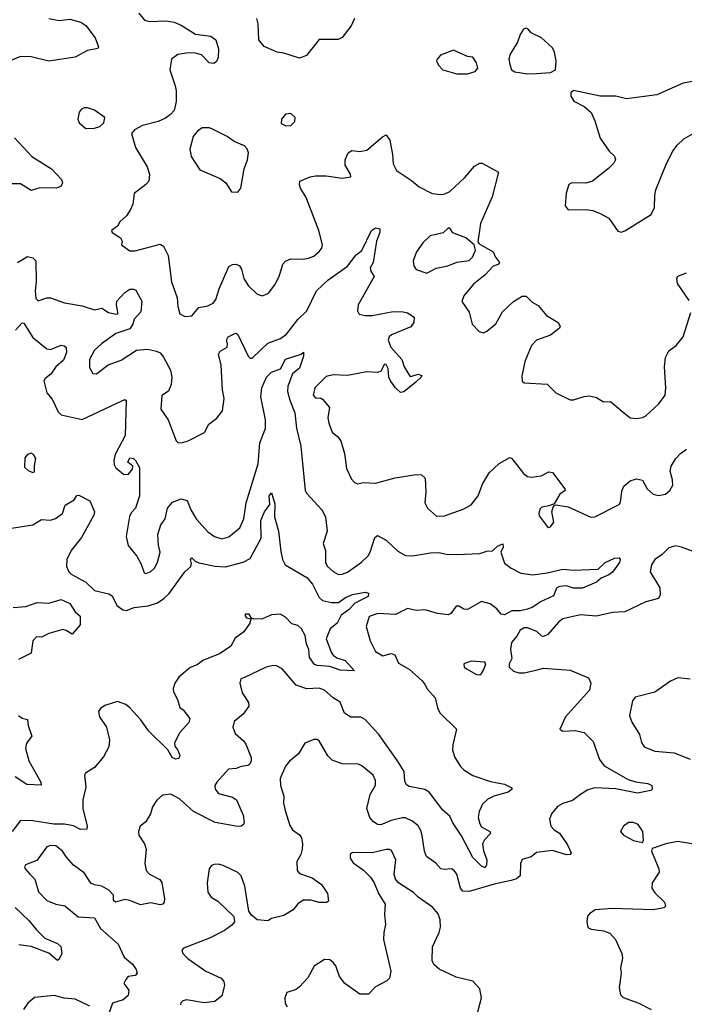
# Model space of a CAD drawing. Extents: x 2133461 to 2293071, y 753526 to 916327.
# Tile 159 of 256: x 2224131 to 2227892, y 829848 to 835418. Entities that reach past the tile are written whole.
import ezdxf

# ---------------------------------------------------------------- set-up
doc = ezdxf.new("R2010")
doc.units = 0

msp = doc.modelspace()

# ---------------------------------------------------------------- linework, layer by layer
at = {"layer": '0CON10XD'}
for points in [[(2224805.8, 835455), (2224836.2, 835415), (2224865, 835408.5), (2224955, 835411.8), (2225005, 835403.5), (2225045, 835387.5), (2225125, 835335.6), (2225212.5, 835325), (2225240, 835305), (2225255.9, 835254.1), (2225253.3, 835205), (2225245, 835182.5), (2225229.3, 835170.7), (2225202.5, 835175), (2225158.9, 835218.9), (2225125, 835229.4), (2225085, 835230.5), (2225025, 835220.6), (2224990, 835195), (2224980.9, 835135), (2225011.5, 835045), (2225015.4, 835015), (2225016.8, 834955), (2225004.5, 834905), (2224985, 834881.1), (2224955, 834861.9), (2224915, 834842.9), (2224825, 834819.2), (2224780, 834795), (2224763.3, 834775), (2224785.6, 834695), (2224851.9, 834585), (2224865.6, 834545), (2224860.8, 834505), (2224845, 834485.8), (2224778, 834435), (2224770.5, 834375), (2224757.8, 834345), (2224735, 834309.2), (2224697.5, 834275), (2224685, 834250), (2224650, 834225), (2224653.9, 834213.9), (2224702, 834185), (2224710, 834165), (2224706.7, 834145), (2224755, 834110), (2224785, 834110.8), (2224925, 834149.2), (2224945, 834137.5), (2224970.5, 834085), (2224990, 833935), (2225021.4, 833845), (2225025.8, 833795), (2225036.7, 833755), (2225065, 833740), (2225105, 833742.5), (2225145, 833790), (2225195, 833799.5), (2225225.6, 833815), (2225241.1, 833835), (2225258.9, 833895), (2225315, 834022.9), (2225335, 834033.3), (2225355, 834034.4), (2225375, 834025.8), (2225386.7, 834006.7), (2225400, 833955), (2225424.4, 833915), (2225475, 833866), (2225505, 833856), (2225537.9, 833872.1), (2225575, 833918), (2225599.5, 833965), (2225620.6, 834035), (2225635, 834052.9), (2225665, 834065.6), (2225735, 834064.4), (2225765, 834070), (2225795, 834081.4), (2225825, 834107.5), (2225840, 834125), (2225844.3, 834145), (2225822.9, 834225), (2225752, 834412), (2225720.8, 834465), (2225714.2, 834485), (2225716.2, 834505), (2225775, 834529.2), (2225805, 834534.2), (2225865, 834534.2), (2225955, 834522), (2226005, 834530), (2226002.5, 834545), (2225972, 834595), (2225972, 834625), (2225988.8, 834665), (2226011.2, 834678.8), (2226055, 834671.9), (2226095, 834679.4), (2226184.2, 834755.8), (2226205, 834766.7), (2226225, 834737.5), (2226240.6, 834655), (2226243.4, 834603.4), (2226262.9, 834565), (2226348.9, 834508.9), (2226392, 834472), (2226464.6, 834434.6), (2226515, 834428.6), (2226537.4, 834432.6), (2226565, 834447.1), (2226650, 834525), (2226705, 834590), (2226735, 834606.7), (2226747, 834607), (2226840, 834555), (2226804.1, 834415.9), (2226738, 834265), (2226722.5, 834162.5), (2226730, 834150), (2226810, 834105), (2226822.5, 834075), (2226846.7, 834045), (2226840, 834035), (2226807.7, 834022.3), (2226765.8, 833975), (2226698.6, 833921.4), (2226645, 833856.2), (2226633.7, 833823.7), (2226675, 833763.3), (2226691.2, 833695), (2226731.2, 833655), (2226755, 833647.5), (2226775, 833656), (2226825, 833697.1), (2226862.2, 833765), (2226925.4, 833824.6), (2226975, 833854), (2226996.7, 833855), (2227031.1, 833821.1), (2227065, 833800.8), (2227112, 833745), (2227177.5, 833705), (2227190, 833685), (2227185, 833673.3), (2227135, 833633.8), (2227055, 833605.7), (2227027.1, 833575), (2226989.2, 833485), (2226972, 833402), (2226975, 833372.5), (2226985, 833363.8), (2227115.8, 833355.8), (2227165, 833308), (2227245, 833267.5), (2227265, 833267.5), (2227325, 833287.1), (2227355, 833290), (2227395, 833280), (2227435, 833256.7), (2227475, 833258.8), (2227535, 833206.7), (2227585.9, 833165.9), (2227622.3, 833162.3), (2227655, 833168.6), (2227675, 833177.5), (2227748, 833245), (2227784.2, 833295), (2227788.2, 833335), (2227779.1, 833455), (2227785, 833506.7), (2227805, 833544), (2227846, 833575), (2227885, 833623.3), (2227928.8, 833761.2)], [(2224295, 835424.5), (2224355, 835413.1), (2224415, 835420.8), (2224477.5, 835405), (2224505, 835386.2), (2224558.8, 835315), (2224577.5, 835265), (2224572.5, 835255), (2224515, 835243.3), (2224444.3, 835205.7), (2224295, 835184.4), (2224195, 835207.7), (2224135, 835210.7), (2223945, 835131.4)], [(2226026.2, 835425), (2226007.3, 835382.7), (2225955, 835316.7), (2225933.6, 835306.4), (2225825, 835306.7), (2225753.3, 835215), (2225715, 835200), (2225625, 835229.2), (2225587.5, 835235), (2225515, 835267.5), (2225484, 835305), (2225480.8, 835395), (2225472.9, 835425)], [(2227005, 835112.5), (2227055, 835114.2), (2227135, 835118.8), (2227162.5, 835135), (2227166.4, 835183.6), (2227158, 835235), (2227145, 835260), (2227083.3, 835315), (2227025, 835343.3), (2227007.5, 835365), (2226995, 835370), (2226982.5, 835365), (2226963.3, 835335), (2226948.3, 835291.7), (2226907, 835223), (2226898.8, 835195), (2226903.9, 835163.9), (2226913.3, 835135), (2226933, 835123), (2227005, 835112.5)], [(2226605, 835111.9), (2226665, 835112.9), (2226707.5, 835125), (2226723.3, 835145), (2226716.7, 835175), (2226695, 835206), (2226665, 835210), (2226585, 835245.8), (2226511.7, 835218.3), (2226493.3, 835195), (2226490, 835185), (2226500.3, 835160.3), (2226525.6, 835135.6), (2226605, 835111.9)], [(2228075, 835093.8), (2227885, 835060), (2227736.1, 834993.9), (2227565, 834970.6), (2227505, 834985.8), (2227415, 834986.2), (2227265, 835017.5), (2227250, 835005), (2227250, 834985), (2227267, 834957), (2227325, 834926.7), (2227364.1, 834894.1), (2227385.8, 834845.8), (2227415, 834747.5), (2227467.5, 834675), (2227496.1, 834646.1), (2227502.5, 834625), (2227493, 834607), (2227463, 834577), (2227372.5, 834505), (2227335, 834494), (2227255, 834496.2), (2227237.5, 834485), (2227223.9, 834436.1), (2227217.5, 834365), (2227235, 834342.5), (2227335, 834344), (2227375, 834338), (2227415, 834322.5), (2227463.8, 834295), (2227515, 834222.5), (2227535, 834216.7)], [(2224505, 834802.5), (2224555, 834803.8), (2224585, 834813.3), (2224607.5, 834835), (2224612.5, 834865), (2224555, 834906.7), (2224515, 834920), (2224495, 834920), (2224479.3, 834910.7), (2224467.5, 834895), (2224460, 834855), (2224467.5, 834835), (2224505, 834802.5)], [(2225637, 834817), (2225665, 834820), (2225688.3, 834841.7), (2225690, 834865), (2225665, 834886.7), (2225635, 834883.3), (2225612.5, 834855), (2225611.2, 834831.2), (2225637, 834817)], [(2225365, 834442.5), (2225382.5, 834465), (2225401.4, 834575), (2225420, 834625), (2225426.2, 834665), (2225418.3, 834688.3), (2225402.5, 834705), (2225345, 834730), (2225305, 834758.1), (2225225, 834797.8), (2225204.3, 834805.7), (2225163.5, 834806.5), (2225135, 834785.8), (2225113.1, 834756.9), (2225094.4, 834685), (2225102, 834645), (2225149.7, 834569.7), (2225265, 834520), (2225296.7, 834495), (2225330, 834445), (2225365, 834442.5)], [(2227535, 834216.7), (2227555, 834223.3), (2227705, 834316.7), (2227722.5, 834355), (2227724.3, 834425), (2227731.4, 834455), (2227791.1, 834605), (2227827.1, 834675), (2227851.7, 834708.3), (2227890, 834745), (2228021.2, 834818.8)], [(2224100.7, 834750.7), (2224200, 834645), (2224310.8, 834575), (2224366.7, 834515), (2224372.5, 834495), (2224363.3, 834475), (2224337.5, 834465), (2224245, 834467.5), (2224195, 834452.9), (2224135, 834488.8), (2224075, 834489.5)], [(2224118.6, 834045), (2224175, 834077.8), (2224205, 834070.8), (2224222, 834055), (2224224.5, 833935.5), (2224217.7, 833885), (2224221.7, 833841.7), (2224235, 833828.1), (2224285, 833844.5), (2224305, 833844.4), (2224385, 833817.1), (2224485, 833800), (2224555, 833776.9), (2224595, 833786.2), (2224632.7, 833762.7), (2224677.3, 833752.7), (2224685.5, 833754.5), (2224686.9, 833763.1), (2224678.8, 833805), (2224681.2, 833825), (2224725.3, 833874.7), (2224755, 833893.1), (2224775, 833894.3), (2224787.8, 833887.8), (2224821.2, 833825), (2224816.4, 833765), (2224777.9, 833725), (2224771.8, 833695), (2224755, 833669.5), (2224675, 833642.3), (2224594.4, 833585), (2224555, 833548.5), (2224526.4, 833495), (2224525, 833450), (2224545, 833416), (2224565, 833414), (2224632, 833465), (2224705, 833491.8), (2224791.3, 833548.7), (2224855, 833553.6), (2224905, 833543.1), (2224925, 833532.9), (2224945, 833509.2), (2224984.5, 833435), (2224991.8, 833395), (2224988.2, 833355), (2224973.2, 833316.8), (2224935, 833292.5), (2224930, 833215), (2224971.4, 833155), (2225015.9, 833035.9), (2225025, 833026.7), (2225044.1, 833024.1), (2225083.9, 833036.1), (2225176.4, 833083.6), (2225200.9, 833129.1), (2225245.7, 833164.3), (2225278, 833205), (2225288.5, 833275), (2225277.9, 833325), (2225270.8, 833465), (2225255.6, 833525), (2225265, 833543.8), (2225304.2, 833565), (2225307.3, 833585), (2225301.4, 833605), (2225311.4, 833625), (2225345, 833641.9), (2225355, 833644.2), (2225365, 833638), (2225424.2, 833515), (2225435, 833504), (2225445.7, 833504.3), (2225535, 833587.8), (2225606, 833614), (2225641.1, 833638.9), (2225705, 833721.4), (2225755, 833771.4), (2225809.5, 833885), (2225874.4, 833945), (2225985.4, 834024.6), (2226035, 834088), (2226067.3, 834112.7), (2226122.1, 834225), (2226145, 834241.1), (2226168.1, 834235), (2226168.8, 834215), (2226150.8, 834165), (2226130.8, 834045), (2226113.8, 834015), (2226117.3, 833995), (2226137.1, 833965), (2226045.6, 833805), (2226041.9, 833771.9), (2226052.7, 833752.7), (2226085, 833744.4), (2226125, 833745.6), (2226245, 833767.8), (2226300, 833765), (2226325, 833759.2), (2226362.5, 833735), (2226361.2, 833705), (2226345, 833680), (2226235, 833636.2), (2226221.2, 833625), (2226216, 833605), (2226231.4, 833565), (2226293.1, 833495), (2226305.8, 833455), (2226336.1, 833406.1), (2226345, 833400), (2226385, 833413.3), (2226406.7, 833405), (2226403.3, 833395), (2226372.3, 833367.7), (2226305, 833313.3), (2226285, 833309.2), (2226257.1, 833335), (2226228.6, 833375), (2226220, 833395), (2226215.5, 833445), (2226205, 833467.5), (2226195, 833468.9), (2226175, 833430), (2226158.3, 833421.7), (2226095, 833425.6), (2225985, 833404.6), (2225905, 833408.2), (2225865, 833399.5), (2225800.8, 833335), (2225792, 833295), (2225805, 833278.8), (2225835, 833278), (2225845, 833271.2), (2225884, 833225), (2225874, 833165), (2225880.8, 833135), (2225899.2, 833085), (2225929.7, 833059.7), (2225948, 833035), (2225968.8, 832965), (2225979.5, 832879.5), (2226009.1, 832819.1), (2226025, 832800), (2226045, 832792.5), (2226075, 832799.4), (2226145, 832796.9), (2226255, 832825.5), (2226375, 832844.4), (2226405, 832842.9), (2226425.7, 832825), (2226428.9, 832745), (2226424.2, 832685), (2226438, 832655), (2226489.7, 832609.7), (2226535, 832611.1), (2226640.9, 832649.1), (2226686.4, 832673.6), (2226725.5, 832724.5), (2226750.2, 832789.8), (2226788, 832855), (2226845, 832907.5), (2226905, 832941.2), (2226915, 832936.7), (2226981.5, 832851.5), (2227005, 832833.3), (2227025, 832830.3), (2227082.7, 832837.3), (2227125, 832860), (2227146.7, 832856.7), (2227215.5, 832765), (2227216.7, 832755), (2227186.6, 832733.4), (2227155, 832680), (2227125, 832667.5), (2227085, 832661.2), (2227075, 832650), (2227068, 832625), (2227071.2, 832611.2), (2227115, 832551.2), (2227125, 832545.8), (2227135, 832549.4), (2227154.4, 832575), (2227142.9, 832635), (2227150, 832660)], [(2226435, 833984.2), (2226486.9, 834013.1), (2226553.4, 834026.6), (2226605, 834045.8), (2226675, 834056.7), (2226693.3, 834075), (2226710, 834115), (2226703.3, 834145), (2226655, 834184), (2226582.8, 834212.8), (2226565, 834238.8), (2226555, 834238.8), (2226527.9, 834212.1), (2226453.8, 834196.2), (2226412.5, 834155), (2226377.1, 834105), (2226358.1, 834055), (2226361.4, 834025), (2226375, 834006), (2226435, 833984.2)], [(2227919.1, 833829.1), (2227853.3, 833925), (2227850, 833955), (2227855, 833967.5), (2227903.9, 833986.1)], [(2224107.8, 833662.2), (2224145, 833702.9), (2224155, 833700.6), (2224205, 833621.1), (2224285, 833556.3), (2224305, 833552.9), (2224365, 833576.7), (2224382.9, 833572.9), (2224393.3, 833563.3), (2224395.3, 833535), (2224378.6, 833491.4), (2224335.6, 833455), (2224307.9, 833412.1), (2224275, 833388.8), (2224268, 833375), (2224285, 833307.5), (2224315, 833271.2), (2224349.3, 833199.3), (2224365, 833182.2), (2224485, 833156.2), (2224705, 833260.6), (2224725, 833268.8), (2224733.8, 833263.8), (2224727.8, 833065), (2224671.5, 832958.5), (2224663.7, 832925), (2224665, 832902), (2224675, 832883.3), (2224717.8, 832847.8), (2224745, 832845.8), (2224770, 832875), (2224772, 832892), (2224743.3, 832915), (2224755, 832940), (2224775, 832935.8), (2224786, 832925), (2224809.2, 832885), (2224809.1, 832725), (2224786.9, 832655), (2224761.4, 832628.6), (2224751.7, 832608.3), (2224734.2, 832494.2), (2224745, 832444.3), (2224792.9, 832382.9), (2224817.9, 832337.9), (2224835, 832289.4), (2224845, 832285.6), (2224872.6, 832297.4), (2224895, 832318.1), (2224911, 832349), (2224926.4, 832405), (2224915.4, 832445), (2224912.9, 832505), (2224929.1, 832560.9), (2224954.3, 832595), (2224966.4, 832655), (2224995, 832688.2), (2225045, 832708.2), (2225078.6, 832698.6), (2225099.6, 832645), (2225130, 832595), (2225195, 832520), (2225233.8, 832495), (2225275, 832481.9), (2225315, 832492.9), (2225376, 832544), (2225399.2, 832595), (2225412.2, 832685), (2225480.3, 832905), (2225490.6, 833025), (2225521.8, 833105), (2225521.1, 833155), (2225495.3, 833285), (2225501.6, 833335), (2225528, 833395), (2225555, 833424.6), (2225606.7, 833443.3), (2225635, 833497.5), (2225723.9, 833526.1), (2225737.5, 833537.5), (2225736.7, 833515), (2225713.8, 833446.2), (2225674, 833415), (2225647.8, 833345), (2225646.8, 833315), (2225660, 833265), (2225688, 833195), (2225696.7, 833106.7), (2225721.8, 833005), (2225745.5, 832755.5), (2225755, 832738), (2225841.4, 832645), (2225861.9, 832605), (2225871.1, 832525), (2225848.2, 832455), (2225861.9, 832415), (2225862.2, 832345), (2225873.3, 832325), (2225905, 832296.7), (2225935, 832280), (2225955, 832280.5), (2225985, 832292.1), (2226065, 832350), (2226102.2, 832385), (2226114.5, 832405), (2226141.1, 832488.9), (2226155, 832500), (2226205, 832473.1), (2226270.6, 832410.6), (2226315, 832387.1), (2226354, 832386), (2226455, 832401.5), (2226505, 832404.3), (2226545, 832394.4), (2226605, 832392.5), (2226735, 832398), (2226775, 832410.8), (2226806.8, 832413.2), (2226835, 832440), (2226865, 832452.5), (2226867.1, 832435), (2226854.2, 832405), (2226874.1, 832344.1), (2226912.5, 832315), (2226967, 832287), (2227035, 832278.5), (2227115, 832288.5), (2227205, 832310), (2227265, 832304.2), (2227405, 832310), (2227443.1, 832346.9), (2227497.5, 832372.5), (2227523.3, 832373.3), (2227529.1, 832365), (2227525, 832347.5), (2227485, 832292.7), (2227465, 832276.9), (2227421.3, 832258.7), (2227394.2, 832235.8), (2227315, 832203.1), (2227265, 832201.4), (2227225, 832215.4), (2227185, 832212.5), (2227168.5, 832201.5), (2227151.2, 832158.8), (2227078.8, 832125), (2227035.5, 832094.5), (2227005, 832082.9), (2226965, 832073.5), (2226915, 832073.9), (2226875, 832050.8), (2226855.9, 832055.9), (2226830, 832085), (2226792.9, 832112.9), (2226745, 832127.3), (2226665, 832082), (2226645, 832082.9), (2226615, 832099.5), (2226600.4, 832099.6), (2226570.7, 832059.3), (2226555, 832050.8), (2226495, 832059.6), (2226425, 832079.2), (2226375, 832076.1), (2226325, 832087.1), (2226257.4, 832052.6), (2226158.3, 832058.3), (2226108.8, 832041.2), (2226091.2, 831985), (2226114.1, 831904.1), (2226145, 831844.4), (2226185, 831820), (2226233.4, 831833.4), (2226254.2, 831825), (2226275, 831778), (2226334.1, 831744.1), (2226407.8, 831677.8), (2226424.7, 831654.7), (2226434.5, 831635), (2226482.2, 831582.2), (2226494.6, 831525), (2226507.7, 831497.7), (2226603.3, 831405), (2226581.4, 831315), (2226580.8, 831285), (2226592.9, 831245), (2226625, 831194), (2226645, 831174.3), (2226695, 831142.5), (2226795, 831107.5), (2226875, 831092.5), (2226912.5, 831075), (2226917.5, 831065), (2226895, 831047.5), (2226814.2, 831025.8), (2226780.6, 831009.4), (2226750.3, 830979.7), (2226730.5, 830939.5), (2226725.4, 830905), (2226735, 830868), (2226745, 830852.9), (2226790.8, 830825), (2226794.2, 830815), (2226760.9, 830779.1), (2226750, 830755), (2226755.5, 830715.5), (2226773.5, 830665), (2226773, 830637), (2226765, 830620), (2226745, 830630), (2226695, 830679.4), (2226630.9, 830800.9)], [(2224205, 832857.5), (2224215, 832860), (2224214.2, 832895), (2224222.2, 832935), (2224209.1, 832959.1), (2224195, 832966.9), (2224175, 832957.5), (2224160.2, 832939.8), (2224157.1, 832887.1), (2224178.3, 832868.3), (2224205, 832857.5)], [(2227150, 832660), (2227157.5, 832672.5), (2227165, 832673.3), (2227235, 832661.6), (2227363.4, 832603.4), (2227385, 832605.7), (2227522.9, 832675), (2227530.8, 832689.2), (2227539.1, 832750.9), (2227550.5, 832779.5), (2227585, 832809.2), (2227621.7, 832821.7), (2227655, 832813.8), (2227682.5, 832765), (2227715, 832734.3), (2227745, 832726.5), (2227785, 832734.4), (2227810, 832755), (2227827.1, 832785), (2227825.8, 832815), (2227811.2, 832865), (2227818.3, 832891.7), (2227844.4, 832935.6), (2227871.2, 832965), (2227905, 832988.6)], [(2224085, 832541.1), (2224205, 832561.2), (2224255, 832590.9), (2224305, 832587.6), (2224334, 832596), (2224372.2, 832625), (2224388.5, 832671.5), (2224406.2, 832683.8), (2224438.3, 832701.7), (2224455, 832726.7), (2224465, 832729.2), (2224527.1, 832697.1), (2224553.3, 832635), (2224550, 832615), (2224480.7, 832489.3), (2224421.8, 832415), (2224397.5, 832365), (2224395.7, 832325), (2224408.1, 832295), (2224421.6, 832281.6), (2224505, 832236), (2224555, 832188.4), (2224635, 832169.6), (2224655, 832159.1), (2224679.6, 832105), (2224715, 832078.8), (2224735, 832076.2), (2224778, 832092), (2224857.1, 832102.9), (2224910.7, 832119.3), (2224946.4, 832143.6), (2224977.3, 832172.7), (2225065.4, 832294.6), (2225098.6, 832325), (2225102.3, 832342.3), (2225096.7, 832365), (2225105, 832373.3), (2225124.2, 832354.2), (2225144.6, 832344.6), (2225237.4, 832327.4), (2225295, 832323.5), (2225395, 832348.7), (2225435, 832370.9), (2225498.2, 832485), (2225495.4, 832585), (2225515.7, 832635), (2225546, 832675), (2225542.9, 832725), (2225555, 832742.5), (2225575, 832680), (2225572.7, 832605), (2225595.9, 832525), (2225608.8, 832408.8), (2225618.6, 832365), (2225634, 832335), (2225755, 832262.5), (2225787.9, 832225), (2225825, 832149.2), (2225845, 832132.2), (2225895, 832121.8), (2225935, 832120.9), (2225975, 832148.8), (2226015, 832166.7), (2226085, 832179.2), (2226103.8, 832173.8), (2226102.5, 832155), (2226065, 832135.5), (2226024.7, 832115.3), (2225995, 832080.9), (2225950.8, 832049.2), (2225926.7, 832005), (2225887.5, 831972.5), (2225865.9, 831915), (2225895, 831836), (2225905, 831822.9), (2225925, 831808.9), (2225972.2, 831792.2), (2226025, 831733.8), (2225945, 831738.4), (2225885, 831759.4), (2225813.8, 831763.8), (2225799.9, 831769.9), (2225770, 831810), (2225766.4, 831855), (2225753.6, 831885), (2225745.4, 831935), (2225725, 831971.9), (2225705, 831990.6), (2225670, 832000), (2225635, 832038.8), (2225605, 832055.8), (2225555, 832051.9), (2225505, 832028.5), (2225455, 832026.2), (2225441.7, 832031.7), (2225428.8, 832055), (2225406.7, 832055), (2225406.2, 832045), (2225415, 832034), (2225438.3, 832028.3), (2225433.8, 832005), (2225398.8, 831955), (2225351, 831919), (2225325, 831874.2), (2225265, 831832.7), (2225166.4, 831793.6), (2225135, 831768.6), (2225095, 831752.9), (2225031.1, 831698.9), (2225008.6, 831665), (2224998.6, 831635), (2225001.4, 831615), (2225023, 831573), (2225036.4, 831526.4), (2225055, 831513.3), (2225094, 831465), (2225087.6, 831442.4), (2225035.7, 831384.3), (2225007.1, 831325), (2225008.3, 831308.3), (2225025.6, 831285.6), (2225037.1, 831255), (2225031.7, 831238.3), (2225015, 831234.5), (2224992.9, 831245), (2224968.5, 831288.5), (2224860.5, 831395), (2224816.8, 831456.8), (2224754.4, 831525), (2224732, 831545), (2224685, 831561.9), (2224611.8, 831538.2), (2224587.9, 831522.1), (2224577.5, 831505), (2224582, 831475), (2224622.2, 831415), (2224638.6, 831345), (2224635.6, 831305), (2224605, 831247.5), (2224555, 831187.5), (2224503.9, 831156.1), (2224496.7, 831145), (2224505.9, 831075.9), (2224488.9, 831005), (2224488.9, 830955), (2224512.7, 830855), (2224510.5, 830839.5), (2224475, 830837.3), (2224435, 830857.1), (2224385, 830867.6), (2224323.2, 830866.8), (2224204.5, 830885.5), (2224135, 830887.1), (2224087.5, 830825)], [(2227954, 832405), (2227875, 832433.5), (2227841.1, 832441.1), (2227805, 832430), (2227767.3, 832392.7), (2227724.3, 832365), (2227705.7, 832335), (2227699.2, 832295), (2227753.8, 832205), (2227754.3, 832165), (2227745, 832142.9), (2227675, 832124.6), (2227555, 832068.5), (2227484.6, 832065.4), (2227395, 832044.6), (2227305, 832051.3), (2227205, 832028.1), (2227180.5, 832009.5), (2227119.1, 831940.9), (2227095, 831928.9), (2227085, 831931.1), (2227057, 831957), (2227005, 831978.7), (2226985, 831977.8), (2226963.9, 831965), (2226945, 831930.6), (2226914.7, 831895), (2226907.8, 831855), (2226916.2, 831805), (2226901.1, 831775), (2226900.8, 831755), (2226925, 831732), (2226955, 831723.1), (2226985, 831723.6), (2227052, 831738), (2227095, 831749.4), (2227245, 831738.6), (2227348.8, 831695), (2227362, 831665), (2227356.2, 831625), (2227220, 831475), (2227187.5, 831405), (2227204, 831394), (2227275, 831397.8), (2227326, 831385), (2227376.5, 831335), (2227412, 831232), (2227437.8, 831197.8), (2227575, 831119.5), (2227615, 831106.7), (2227685, 831096.4), (2227707.5, 831085), (2227710, 831065), (2227702.9, 831057.1), (2227627.7, 831042.3), (2227505, 831066.9), (2227385, 831072.9), (2227345, 831060.8), (2227304.8, 831035.2), (2227258.8, 831001.2), (2227205, 830983.8), (2227175, 830967.3), (2227140, 830925), (2227128.1, 830895), (2227137.1, 830855), (2227155, 830834.3), (2227185.5, 830815.5), (2227230.9, 830750.9), (2227251.2, 830705), (2227246.7, 830695), (2227225, 830693.3), (2227145, 830718.6), (2227055, 830707.5), (2227025, 830682.5), (2226975, 830667.5), (2226964.5, 830645), (2226962.1, 830575), (2226941.6, 830558.4), (2226912.4, 830547.6), (2226815, 830528.1), (2226675, 830486.5), (2226638.8, 830488.8), (2226624.5, 830505), (2226604.6, 830584.6), (2226590, 830605), (2226575, 830614.4), (2226535, 830610), (2226514.6, 830614.6), (2226485, 830645.8), (2226433.7, 830683.7), (2226421.5, 830715), (2226407.6, 830802.4), (2226401.2, 830831.2), (2226385, 830856.9), (2226354, 830884), (2226315, 830903.6), (2226295, 830903.8), (2226232.9, 830887.1), (2226175, 830863.3), (2226155, 830865.6), (2226131.7, 830881.7), (2226112.7, 830905), (2226095.4, 830955), (2226113.3, 831035), (2226145, 831087.5), (2226144.5, 831115), (2226130.5, 831145), (2226067.7, 831197.7), (2226046.4, 831206.4), (2225955, 831208.9), (2225899.4, 831229.4), (2225875, 831253.3), (2225825, 831338.6), (2225815, 831345.6), (2225795, 831346.9), (2225744.3, 831325.7), (2225708.1, 831265), (2225656.9, 831223.1), (2225634.6, 831195), (2225604.6, 831125), (2225606.9, 831085), (2225625.6, 831025), (2225624.4, 830985), (2225632.5, 830945), (2225658.6, 830858.6), (2225675, 830835.7), (2225715, 830807.1), (2225725, 830790), (2225731.1, 830755), (2225728.9, 830725), (2225721.8, 830695), (2225700, 830655), (2225700.5, 830605), (2225715, 830588.1), (2225785, 830563.1), (2225839.2, 830525), (2225873.3, 830475), (2225878.3, 830431.7), (2225866.7, 830423.3), (2225825.8, 830424.2), (2225777.5, 830437.5), (2225735, 830436.4), (2225704, 830416), (2225678.5, 830381.5), (2225625, 830350.8), (2225556.1, 830333.9), (2225535, 830320), (2225475, 830326.2), (2225441.7, 830351.7), (2225428, 830375), (2225405.5, 830515.5), (2225384.2, 830575), (2225365, 830592.9), (2225283, 830633), (2225255, 830641.4), (2225230.9, 830639.1), (2225217, 830633), (2225202.9, 830615), (2225191.9, 830535), (2225195, 830482.5), (2225214, 830455), (2225251.8, 830431.8), (2225342, 830345), (2225345.8, 830315), (2225332, 830295), (2225289.2, 830265), (2225205, 830222.8), (2225057.5, 830165), (2225048.8, 830155), (2225054.3, 830135), (2225084.3, 830105), (2225185, 830035.5), (2225270, 829995), (2225286.4, 829976.4), (2225290, 829955), (2225273.8, 829895), (2225235.5, 829864.5), (2225175, 829855.4), (2225075, 829873.1), (2225053.3, 829866.7), (2225043.2, 829856.8), (2225040.8, 829845)], [(2224093.1, 832093.1), (2224165, 832098.4), (2224229.6, 832120.4), (2224295, 832116.7), (2224365, 832138.7), (2224415, 832116.1), (2224445, 832069.2), (2224472.9, 832042.9), (2224472.5, 831995), (2224428.3, 831941.7), (2224393.5, 831963.5), (2224375, 831967.5), (2224295, 831945.4), (2224255, 831924.6), (2224225, 831926), (2224204.3, 831905), (2224195.2, 831834.8), (2224125, 831798.9)], [(2226735, 831712.2), (2226745, 831718.8), (2226757.6, 831742.4), (2226768, 831775), (2226763.8, 831783.8), (2226685, 831789.2), (2226643.8, 831775), (2226646.2, 831755), (2226660, 831745), (2226715, 831713.1), (2226735, 831712.2)], [(2226630.9, 830800.9), (2226581.9, 830875), (2226565, 830912.5), (2226525, 830946.7), (2226448, 831048), (2226423.9, 831063.9), (2226335, 831079.5), (2226320, 831090), (2226311.1, 831111.1), (2226306.2, 831165), (2226269.6, 831225), (2226164.1, 831375), (2226085, 831459.5), (2226061.7, 831471.7), (2226005, 831471.9), (2225968, 831495), (2225945, 831556.7), (2225905, 831582), (2225855, 831625.6), (2225825, 831636.7), (2225755, 831632.9), (2225695, 831653.1), (2225615.4, 831745.4), (2225585, 831763.1), (2225565, 831764.4), (2225525, 831754.5), (2225403.9, 831696.1), (2225381.6, 831688.4), (2225377.5, 831665), (2225390.3, 831610.3), (2225425.6, 831555.6), (2225427.1, 831535), (2225395, 831489.2), (2225345, 831447.1), (2225337.1, 831415), (2225350.2, 831380.2), (2225397.6, 831337.6), (2225409.6, 831319.6), (2225440, 831245), (2225440.8, 831225), (2225433.1, 831206.9), (2225421.9, 831198.1), (2225385, 831193.8), (2225355, 831181.1), (2225312.5, 831177.5), (2225245.5, 831105), (2225235.5, 831085), (2225237.5, 831065), (2225255, 831040), (2225335, 831019.5), (2225358.1, 831005), (2225395, 830917.5), (2225401.2, 830878.8), (2225396.7, 830865), (2225383.9, 830856.1), (2225365.9, 830854.1), (2225237.4, 830877.4), (2225115, 830939.1), (2225035, 831010.5), (2224986.2, 831036.2), (2224938.9, 831031.1), (2224907.6, 831002.4), (2224883.1, 830965), (2224870.5, 830925), (2224845, 830880), (2224812.5, 830855), (2224802.5, 830825), (2224805.8, 830805), (2224836.7, 830756.7), (2224846.7, 830725), (2224839.2, 830645), (2224845.8, 830605), (2224865, 830584), (2224924.3, 830554.3), (2224935, 830537.5), (2224951.2, 830445), (2224948.8, 830425), (2224940, 830415), (2224925, 830410), (2224872.2, 830422.2), (2224815, 830410), (2224755, 830435.6), (2224725, 830440), (2224672.5, 830425), (2224662, 830435), (2224661.2, 830465), (2224634.4, 830494.4), (2224596.4, 830516.4), (2224555, 830523.1), (2224533.6, 830533.6), (2224495, 830592), (2224434.7, 830634.7), (2224395, 830680), (2224373.6, 830715), (2224335, 830744.7), (2224305, 830745.9), (2224285, 830738.8), (2224228.2, 830661.8), (2224162.8, 830637.2), (2224158.6, 830625), (2224162.5, 830615), (2224187.5, 830585), (2224215.7, 830555), (2224238.1, 830485), (2224284.7, 830434.7), (2224335, 830413.6), (2224386.7, 830405), (2224462.4, 830342.4), (2224555, 830336.2), (2224587.6, 830277.6), (2224687.3, 830187.3), (2224721.5, 830115), (2224769.2, 830075), (2224790, 830045), (2224796, 830025), (2224785, 830010), (2224745, 830005.7), (2224731.3, 829988.7), (2224720, 829965), (2224748, 829928), (2224745, 829898), (2224716.5, 829873.5), (2224655.5, 829854.5), (2224635, 829796.7)], [(2227925, 831686.7), (2227855, 831694.3), (2227814.5, 831675.5), (2227725.4, 831614.6), (2227614.2, 831585), (2227599.4, 831565), (2227582.3, 831482.3), (2227594.3, 831444.3), (2227638.8, 831375), (2227649.5, 831329.5), (2227663.8, 831305), (2227725, 831280.6), (2227835, 831271.1), (2227925, 831234.4)], [(2224125, 831482.2), (2224145, 831467.1), (2224175, 831460), (2224178.6, 831425), (2224200, 831365), (2224169.4, 831325), (2224164.5, 831294.5), (2224182.3, 831225), (2224250.8, 831105), (2224251.7, 831088.3), (2224171.9, 831091.9), (2224105, 831135.4)], [(2227655, 830762.5), (2227660, 830775), (2227658, 830825), (2227630, 830865), (2227605, 830876), (2227576.4, 830876.4), (2227547.5, 830855), (2227530, 830825), (2227547.5, 830805), (2227605, 830774), (2227655, 830762.5)], [(2226722.7, 829805), (2226744.4, 829885), (2226735.4, 829935.4), (2226695, 829978), (2226600.6, 830000.6), (2226505, 830046.4), (2226473.5, 830073.5), (2226465.4, 830095), (2226467.6, 830172.4), (2226505.4, 830254.6), (2226512.5, 830285), (2226509.5, 830325), (2226499.1, 830359.1), (2226466.6, 830396.6), (2226385, 830454.4), (2226359.8, 830479.8), (2226275, 830534.3), (2226257.5, 830555), (2226250, 830585), (2226258.9, 830665), (2226235, 830718), (2226224.4, 830724.4), (2226205, 830724.4), (2226125, 830705.5)], [(2227935, 830755.7), (2227855, 830768.6), (2227787.5, 830755), (2227710.7, 830729.3), (2227706.7, 830715), (2227748, 830615), (2227750, 830595), (2227710, 830535), (2227708, 830505), (2227725, 830478.8), (2227780, 830425), (2227786.1, 830403.9), (2227776, 830394), (2227715, 830383.1), (2227485, 830390), (2227388, 830382), (2227355, 830360), (2227344.3, 830345.7), (2227340, 830315), (2227345, 830282.5), (2227363.9, 830273.9), (2227434.1, 830264.1), (2227470.5, 830250.5), (2227502, 830215), (2227539.2, 830135), (2227541.7, 830108.3), (2227530, 830055), (2227533.8, 830025), (2227523.6, 829943.6), (2227531.2, 829901.2), (2227546.4, 829886.4), (2227635, 829854.3), (2227705, 829818.8)], [(2226125, 830705.5), (2226013.9, 830706.1), (2226000, 830695), (2226000, 830675), (2226017.9, 830647.9), (2226076.2, 830606.2), (2226116.9, 830566.9), (2226137.1, 830535), (2226160.6, 830475), (2226199.4, 830415), (2226194.6, 830355.4), (2226200.9, 830299.1), (2226190.6, 830255), (2226190, 830215), (2226230.8, 830035), (2226224.2, 829995.8), (2226208.8, 829981.2), (2226145, 829946), (2226105, 829905.7), (2226055.7, 829905.7), (2225970.8, 829965), (2225940.8, 830005), (2225919.4, 830065), (2225905, 830084.2), (2225885, 830098.6), (2225855, 830101.4), (2225796.9, 830063.1), (2225762.1, 829997.9), (2225715, 829946), (2225695, 829932), (2225643.3, 829915), (2225631.2, 829885), (2225634, 829855), (2225644.2, 829834.2)], [(2224105, 830395.5), (2224182.7, 830322.7), (2224225, 830269.6), (2224272.2, 830222.2), (2224345, 830191.1), (2224363.8, 830175), (2224368.7, 830135), (2224355, 830103.8), (2224345, 830096.2), (2224295, 830136.4), (2224195, 830174.7), (2224125.5, 830184.5)], [(2224528, 829838), (2224445, 829876.4), (2224382.6, 829882.6), (2224325, 829896.9), (2224215, 829887.1), (2224176.9, 829855), (2224151.6, 829818.4)]]:
    msp.add_lwpolyline(points, dxfattribs=at)

doc.saveas('drawing.dxf')
